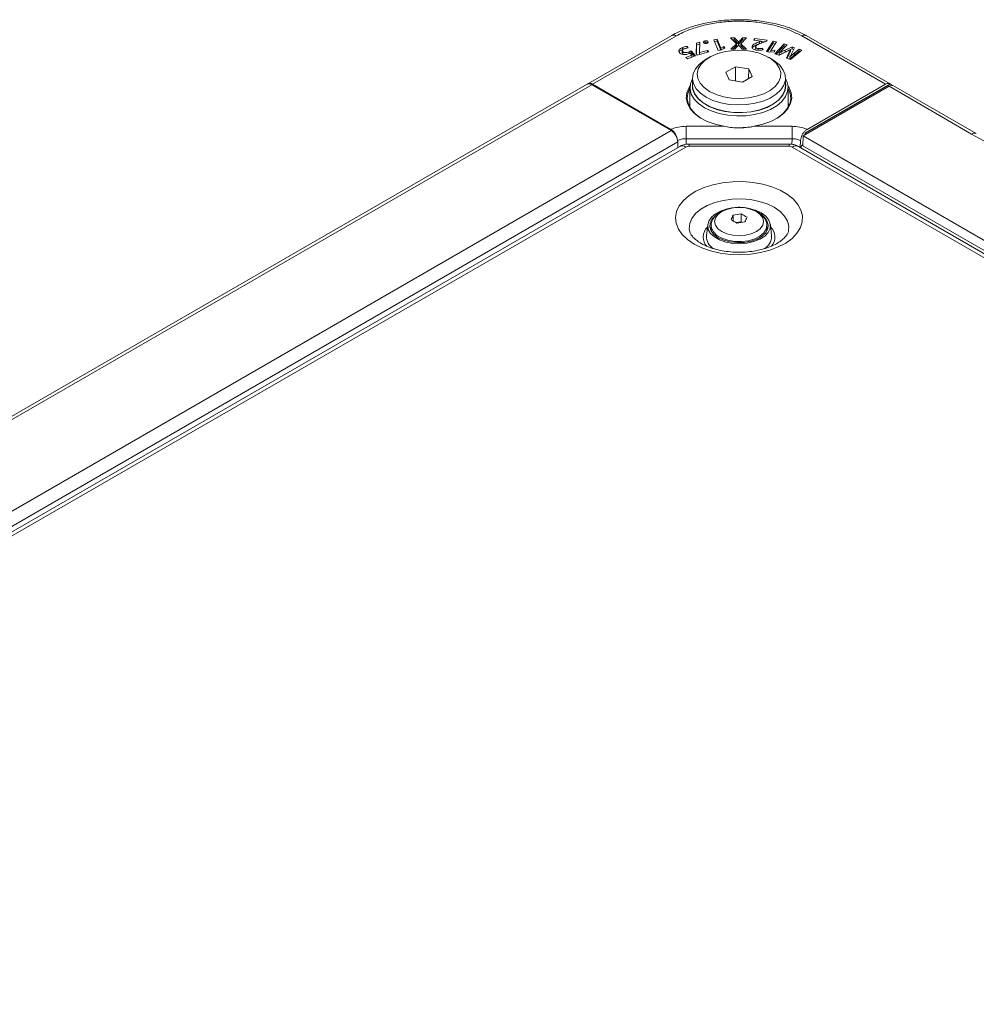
# Model space of a CAD drawing. Header units: millimetres. Extents: x 0 to 1118, y 0 to 864.
# Tile 239 of 256: x 882 to 934, y 432 to 485. Entities that reach past the tile are written whole.
import ezdxf

# ---------------------------------------------------------------- set-up
doc = ezdxf.new("R2010")
doc.units = ezdxf.units.MM

msp = doc.modelspace()

# ---------------------------------------------------------------- linework, layer by layer
at = {"color": 7, "linetype": 'Continuous', "lineweight": 15}
for p, q in [((912.808, 481.472), (917.316, 484.075)), ((919.11, 483.782), (919.109, 483.782)), ((919.109, 483.679), (919.11, 483.782)), ((919.262, 483.686), (919.263, 483.737)), ((919.764, 483.871), (919.582, 483.847)), ((919.582, 483.847), (919.808, 483.273)), ((919.763, 483.767), (919.621, 483.748)), ((919.763, 483.767), (919.764, 483.871)), ((919.95, 483.292), (919.763, 483.767)), ((919.951, 483.395), (919.764, 483.871)), ((920.471, 483.94), (920.795, 483.628)), ((920.693, 483.94), (920.471, 483.94)), ((920.692, 483.837), (920.578, 483.837)), ((920.692, 483.837), (920.693, 483.94)), ((920.807, 483.717), (920.692, 483.837)), ((920.809, 483.819), (920.693, 483.94)), ((921.118, 483.942), (921.014, 483.82)), ((921.12, 483.838), (921.016, 483.717)), ((921.029, 483.633), (921.34, 483.942)), ((921.34, 483.942), (921.118, 483.942)), ((921.12, 483.838), (921.118, 483.942)), ((921.235, 483.839), (921.12, 483.838)), ((921.77, 483.913), (921.737, 483.822)), ((921.737, 483.822), (922.146, 483.771)), ((922.446, 483.828), (921.77, 483.913)), ((921.772, 483.818), (921.77, 483.913)), ((922.145, 483.77), (922.042, 483.737)), ((922.043, 483.634), (922.042, 483.737)), ((922.146, 483.771), (922.145, 483.77)), ((922.147, 483.667), (922.145, 483.77)), ((922.148, 483.67), (922.146, 483.771)), ((922.349, 483.737), (922.146, 483.762)), ((922.28, 483.714), (922.421, 483.762)), ((922.779, 483.761), (922.415, 483.212)), ((922.421, 483.762), (922.446, 483.828)), ((922.953, 483.723), (922.779, 483.761)), ((922.78, 483.658), (922.779, 483.761)), ((924.555, 484.075), (929.063, 481.472)), ((917.881, 483.268), (917.879, 483.166)), ((917.9, 483.327), (917.899, 483.43)), ((917.909, 483.096), (917.911, 483.199)), ((918.205, 483.407), (918.156, 483.489)), ((918.26, 483.099), (918.259, 483.2)), ((918.602, 482.982), (918.369, 483.25)), ((918.642, 483.656), (918.637, 483.082)), ((918.645, 483.553), (918.64, 483.078)), ((918.827, 483.706), (918.642, 483.656)), ((918.645, 483.553), (918.642, 483.656)), ((918.823, 483.602), (918.645, 483.553)), ((918.806, 483.153), (918.827, 483.706)), ((919.241, 483.27), (918.807, 483.151)), ((919.269, 483.708), (919.051, 483.653)), ((919.109, 483.679), (919.109, 483.679)), ((919.24, 483.168), (919.241, 483.27)), ((919.309, 483.187), (919.241, 483.27)), ((919.808, 483.273), (919.965, 483.294)), ((919.95, 483.292), (919.951, 483.395)), ((919.954, 483.395), (919.951, 483.395)), ((920.115, 483.472), (919.954, 483.395)), ((919.955, 483.292), (919.954, 483.395)), ((920.115, 483.368), (919.956, 483.292)), ((919.965, 483.294), (920.18, 483.394)), ((920.18, 483.394), (920.115, 483.472)), ((920.115, 483.368), (920.115, 483.472)), ((920.117, 483.365), (920.115, 483.368)), ((920.795, 483.628), (920.489, 483.33)), ((920.489, 483.33), (920.71, 483.33)), ((920.798, 483.526), (920.596, 483.33)), ((920.71, 483.33), (920.822, 483.456)), ((920.798, 483.526), (920.795, 483.628)), ((920.904, 483.559), (920.907, 483.559)), ((920.914, 483.601), (920.915, 483.705)), ((920.921, 483.601), (920.914, 483.601)), ((920.92, 483.705), (920.915, 483.705)), ((920.921, 483.601), (920.92, 483.705)), ((920.996, 483.457), (921.111, 483.331)), ((921.026, 483.531), (921.029, 483.633)), ((921.227, 483.332), (921.026, 483.531)), ((921.332, 483.332), (921.029, 483.633)), ((921.111, 483.331), (921.332, 483.332)), ((921.642, 483.397), (921.64, 483.499)), ((921.831, 483.438), (921.829, 483.336)), ((921.973, 483.264), (921.974, 483.368)), ((922.231, 483.305), (922.205, 483.389)), ((922.415, 483.212), (922.566, 483.178)), ((922.78, 483.658), (922.476, 483.198)), ((922.649, 483.183), (922.652, 483.267)), ((922.652, 483.267), (922.953, 483.723)), ((922.654, 483.266), (922.652, 483.267)), ((922.862, 483.279), (922.654, 483.266)), ((922.654, 483.183), (922.654, 483.266)), ((922.893, 483.633), (922.78, 483.658)), ((922.841, 483.193), (922.862, 483.279)), ((923.366, 483.623), (922.858, 483.087)), ((923.367, 483.519), (922.932, 483.06)), ((923.315, 483.348), (923.526, 483.565)), ((923.526, 483.565), (923.366, 483.623)), ((923.367, 483.519), (923.366, 483.623)), ((923.451, 483.489), (923.367, 483.519)), ((923.788, 483.462), (923.415, 483.285)), ((923.67, 483.303), (923.416, 483.182)), ((923.702, 482.782), (924.322, 483.278)), ((923.703, 483.321), (923.707, 483.32)), ((923.788, 483.359), (923.706, 483.32)), ((923.71, 483.218), (923.707, 483.32)), ((923.914, 483.417), (923.788, 483.462)), ((923.788, 483.359), (923.788, 483.462)), ((923.874, 483.328), (923.788, 483.359)), ((923.795, 483.153), (923.914, 483.417)), ((924.169, 483.333), (923.924, 483.132)), ((924.17, 483.23), (923.926, 483.03)), ((924.322, 483.278), (924.169, 483.333)), ((924.17, 483.23), (924.169, 483.333)), ((924.233, 483.207), (924.17, 483.23)), ((918.401, 483.015), (918.076, 482.888)), ((918.076, 482.888), (918.166, 482.812)), ((918.403, 482.913), (918.159, 482.817)), ((918.166, 482.812), (918.602, 482.982)), ((918.311, 483.122), (918.401, 483.015)), ((918.534, 482.956), (918.369, 483.146)), ((918.403, 482.913), (918.401, 483.015)), ((918.637, 483.082), (918.69, 483.017)), ((918.69, 483.017), (919.309, 483.187)), ((918.804, 483.051), (918.806, 483.153)), ((918.805, 483.049), (918.804, 483.051)), ((918.807, 483.151), (918.806, 483.153)), ((918.806, 483.049), (918.807, 483.151)), ((919.344, 482.899), (919.168, 482.797)), ((922.704, 482.797), (922.527, 482.899)), ((922.566, 483.178), (922.841, 483.193)), ((922.858, 483.087), (923.071, 483.01)), ((923.071, 483.01), (923.419, 483.173)), ((923.087, 483.025), (923.09, 483.127)), ((923.094, 483.022), (923.087, 483.025)), ((923.094, 483.126), (923.09, 483.127)), ((923.094, 483.022), (923.094, 483.126)), ((923.595, 483.11), (923.487, 482.86)), ((923.487, 482.86), (923.702, 482.782)), ((923.597, 483.008), (923.527, 482.846)), ((923.597, 483.008), (923.595, 483.11)), ((923.664, 482.816), (923.667, 482.919)), ((923.671, 482.814), (923.664, 482.816)), ((923.67, 482.918), (923.667, 482.919)), ((923.671, 482.814), (923.67, 482.918)), ((920.744, 482.393), (920.222, 482.091)), ((921.458, 482.282), (920.744, 482.393)), ((920.747, 481.627), (920.744, 482.393)), ((921.454, 481.757), (921.458, 482.282)), ((921.65, 481.87), (921.458, 482.282)), ((918.436, 481.776), (918.436, 481.368)), ((920.222, 482.091), (920.413, 481.679)), ((920.413, 481.679), (921.127, 481.568)), ((921.127, 481.568), (921.65, 481.87)), ((923.436, 481.368), (923.436, 481.776)), ((780.763, 405.244), (912.762, 481.446)), ((912.787, 481.46), (912.763, 481.446)), ((912.787, 481.46), (912.798, 481.466)), ((912.79, 481.459), (912.787, 481.46)), ((912.798, 481.466), (912.808, 481.472)), ((912.819, 481.466), (912.808, 481.472)), ((917.285, 478.954), (913.012, 481.421)), ((917.276, 479.015), (913.06, 481.449)), ((918.298, 481.266), (918.298, 480.196)), ((923.573, 480.196), (923.573, 481.266)), ((929.004, 481.338), (924.377, 478.667)), ((929.063, 481.472), (924.492, 478.833)), ((929.084, 481.46), (924.513, 478.821)), ((924.595, 479.015), (928.811, 481.449)), ((929.063, 481.472), (929.074, 481.466)), ((929.074, 481.466), (929.084, 481.46)), ((929.084, 481.46), (929.249, 481.365)), ((929.252, 481.364), (933.699, 478.796)), ((918.298, 480.428), (918.24, 480.307)), ((923.631, 480.307), (923.573, 480.428)), ((920.899, 479.099), (921.617, 479.164)), ((924.247, 478.427), (924.231, 478.042)), ((924.369, 478.141), (924.377, 478.667)), ((924.377, 478.667), (1011.186, 428.553)), ((924.492, 478.833), (924.483, 478.728)), ((924.502, 478.827), (924.492, 478.833)), ((924.502, 478.827), (924.513, 478.821)), ((924.513, 478.821), (924.504, 478.74)), ((917.745, 478.102), (785.998, 402.047)), ((917.639, 478.342), (917.639, 478.041)), ((917.639, 478.076), (917.64, 478.042)), ((923.625, 478.232), (918.246, 478.232)), ((1010.973, 427.967), (924.127, 478.102)), ((1011.194, 428.018), (924.369, 478.141)), ((920.619, 474.406), (920.619, 474.095)), ((921.052, 474.473), (921.052, 474.045)), ((919.251, 473.894), (919.189, 473.284)), ((919.401, 473.632), (919.436, 473.705)), ((919.436, 473.846), (919.436, 473.673)), ((921.052, 474.045), (920.775, 474.002)), ((921.093, 474.021), (921.052, 474.045)), ((922.436, 473.673), (922.436, 473.846)), ((922.683, 473.284), (922.62, 473.894))]:
    msp.add_line(p, q, dxfattribs=at)
at = {"color": 9, "linetype": 'Continuous', "lineweight": 0}
for p, q in [((917.565, 484.049), (913.06, 481.449)), ((920.807, 483.717), (920.809, 483.819)), ((921.016, 483.717), (921.014, 483.82)), ((928.811, 481.449), (924.307, 484.049)), ((923.416, 483.182), (923.415, 483.285)), ((923.926, 483.03), (923.924, 483.132)), ((913.012, 481.421), (781.013, 405.22)), ((912.804, 481.463), (912.798, 481.466)), ((929.074, 481.466), (924.502, 478.827)), ((933.449, 478.772), (929.004, 481.338)), ((918.086, 479.187), (920.121, 479.187)), ((918.086, 479.187), (918.086, 478.519)), ((921.751, 479.187), (923.786, 479.187)), ((923.786, 479.187), (923.786, 478.519)), ((785.286, 402.753), (917.285, 478.954)), ((923.786, 478.519), (918.086, 478.519)), ((918.086, 478.519), (918.094, 478.219)), ((923.778, 478.215), (923.786, 478.519)), ((924.502, 478.827), (924.493, 478.734)), ((917.639, 478.342), (785.64, 402.141)), ((918.07, 478.07), (786.323, 402.014)), ((918.246, 478.113), (918.246, 478.232)), ((923.625, 478.113), (918.246, 478.113)), ((923.625, 478.113), (923.625, 478.232)), ((1010.648, 427.935), (923.802, 478.07))]:
    msp.add_line(p, q, dxfattribs=at)
at = {"color": 7, "linetype": 'Continuous', "lineweight": 15, "flags": 128}
for points in [[(919.109, 483.679), (919.109, 483.718), (919.109, 483.75), (919.109, 483.782)], [(918.154, 483.4), (918.155, 483.437), (918.156, 483.489)], [(918.369, 483.146), (918.369, 483.198), (918.369, 483.25)], [(919.345, 481.062), (919.698, 480.896), (920.101, 480.774), (920.539, 480.702), (920.993, 480.682), (921.444, 480.715), (921.875, 480.8), (922.267, 480.933), (922.605, 481.11), (922.875, 481.321), (923.065, 481.56), (923.168, 481.816), (923.179, 482.079), (923.099, 482.338), (922.93, 482.582), (922.679, 482.801), (922.358, 482.987), (921.977, 483.132), (921.555, 483.229), (921.107, 483.276), (920.651, 483.269), (920.208, 483.21), (919.794, 483.1), (919.427, 482.944), (919.122, 482.749), (918.891, 482.523), (918.744, 482.274), (918.686, 482.013), (918.721, 481.751), (918.846, 481.499), (919.057, 481.266), (919.345, 481.062)], [(922.203, 483.285), (922.204, 483.337), (922.205, 483.389)], [(919.168, 480.756), (918.865, 480.967), (918.638, 481.208), (918.493, 481.47), (918.436, 481.742), (918.47, 482.016), (918.593, 482.281), (918.801, 482.527), (919.086, 482.747), (919.168, 482.797)], [(922.704, 482.797), (922.864, 482.695), (923.13, 482.468), (923.317, 482.216), (923.418, 481.948), (923.429, 481.673), (923.351, 481.403), (923.184, 481.146), (922.937, 480.911), (922.617, 480.708), (922.237, 480.544), (921.809, 480.424), (921.35, 480.353), (920.876, 480.333), (920.404, 480.366), (919.952, 480.45), (919.534, 480.581), (919.168, 480.756)], [(923.436, 481.751), (923.503, 481.615), (923.57, 481.336), (923.548, 481.056), (923.436, 480.782), (923.24, 480.525), (922.965, 480.293), (922.621, 480.095), (922.219, 479.936), (921.774, 479.822), (921.3, 479.758), (920.814, 479.745), (920.332, 479.784), (919.87, 479.873), (919.445, 480.01), (919.071, 480.189), (918.76, 480.405), (918.523, 480.651), (918.368, 480.917), (918.301, 481.196), (918.324, 481.476), (918.435, 481.75), (918.436, 481.751)], [(920.121, 479.187), (919.652, 479.295), (919.224, 479.45), (918.85, 479.645), (918.543, 479.876), (918.311, 480.135), (918.162, 480.413), (918.101, 480.703), (918.129, 480.993), (918.247, 481.277), (918.304, 481.367)], [(918.298, 481.235), (918.294, 481.227), (918.179, 480.949), (918.151, 480.663), (918.211, 480.379), (918.357, 480.106), (918.585, 479.852), (918.887, 479.625), (918.983, 479.568)], [(918.436, 481.513), (918.43, 481.471), (918.441, 481.196), (918.543, 480.926), (918.731, 480.673), (918.998, 480.445), (919.336, 480.25), (919.732, 480.095), (920.171, 479.986), (920.637, 479.928), (921.115, 479.921), (921.586, 479.967), (922.034, 480.063), (922.441, 480.207), (922.795, 480.392), (923.081, 480.613), (923.29, 480.861), (923.413, 481.127), (923.448, 481.403), (923.436, 481.513)], [(918.436, 481.368), (918.453, 481.197), (918.554, 480.929), (918.742, 480.676), (919.008, 480.449), (919.344, 480.255), (919.738, 480.101), (920.174, 479.993), (920.639, 479.935), (921.114, 479.928), (921.583, 479.974), (922.028, 480.07), (922.434, 480.213), (922.786, 480.397), (923.07, 480.617), (923.278, 480.864), (923.401, 481.129), (923.436, 481.368)], [(923.567, 481.367), (923.625, 481.277), (923.742, 480.993), (923.771, 480.703), (923.71, 480.413), (923.561, 480.135), (923.329, 479.876), (923.021, 479.645), (922.647, 479.45), (922.219, 479.295), (921.751, 479.187)], [(922.888, 479.568), (922.984, 479.625), (923.287, 479.852), (923.515, 480.106), (923.661, 480.379), (923.721, 480.663), (923.693, 480.949), (923.577, 481.227), (923.573, 481.235)], [(922.129, 474.525), (922.372, 474.348), (922.538, 474.143), (922.617, 473.921), (922.605, 473.695), (922.504, 473.477), (922.318, 473.278), (922.058, 473.109), (921.737, 472.979), (921.372, 472.895), (920.985, 472.863), (920.594, 472.882), (920.223, 472.954), (919.889, 473.072), (919.612, 473.232), (919.406, 473.425), (919.283, 473.639), (919.249, 473.865), (919.306, 474.089), (919.45, 474.299), (919.675, 474.484), (919.968, 474.634), (920.078, 474.675)], [(919.561, 474.28), (919.499, 474.21), (919.387, 474), (919.364, 473.782), (919.432, 473.566), (919.588, 473.366), (919.822, 473.194), (920.121, 473.058), (920.467, 472.968), (920.841, 472.929), (921.22, 472.942), (921.582, 473.007), (921.907, 473.121), (922.176, 473.276), (922.372, 473.463), (922.485, 473.673), (922.508, 473.891), (922.439, 474.107), (922.284, 474.307), (922.24, 474.346)], [(921.66, 474.716), (921.822, 474.666), (922.129, 474.525)], [(919.436, 473.673), (919.436, 473.646), (919.46, 473.519)], [(922.412, 473.519), (922.429, 473.592), (922.436, 473.673)], [(922.436, 473.705), (922.439, 473.699), (922.471, 473.632)]]:
    msp.add_lwpolyline(points, dxfattribs=at)
at = {"color": 9, "linetype": 'Continuous', "lineweight": 0, "flags": 128}
for points in [[(918.52, 472.85), (918.164, 473.092), (917.879, 473.363), (917.674, 473.658), (917.553, 473.968), (917.52, 474.284), (917.575, 474.6), (917.717, 474.907), (917.943, 475.196), (918.246, 475.461), (918.619, 475.694), (919.052, 475.89), (919.534, 476.043), (920.051, 476.15), (920.592, 476.207), (921.142, 476.213), (921.686, 476.169), (922.211, 476.074), (922.703, 475.933), (923.149, 475.747), (923.538, 475.523), (923.86, 475.265), (924.105, 474.981), (924.269, 474.678), (924.346, 474.364), (924.335, 474.046), (924.236, 473.734), (924.051, 473.435), (923.786, 473.157), (923.447, 472.907), (923.043, 472.692), (922.584, 472.517), (922.083, 472.387), (921.552, 472.305), (921.005, 472.273), (920.456, 472.292), (919.919, 472.362), (919.409, 472.48), (918.939, 472.644), (918.52, 472.85)], [(918.276, 473.558), (918.262, 473.663), (918.284, 473.948), (918.397, 474.225), (918.597, 474.486), (918.876, 474.722), (919.226, 474.923), (919.633, 475.084), (920.085, 475.2), (920.566, 475.265), (921.059, 475.278), (921.549, 475.239), (922.017, 475.148), (922.449, 475.009), (922.829, 474.827), (923.144, 474.608), (923.385, 474.359), (923.542, 474.088), (923.61, 473.806), (923.596, 473.564)], [(921.868, 474.595), (921.595, 474.716), (921.277, 474.792), (920.936, 474.818), (920.595, 474.792), (920.277, 474.716), (920.004, 474.595), (919.794, 474.438), (919.663, 474.254), (919.618, 474.057), (919.663, 473.86), (919.794, 473.677), (920.004, 473.519), (920.277, 473.398), (920.595, 473.322), (920.936, 473.297), (921.277, 473.322), (921.595, 473.398), (921.868, 473.519), (922.077, 473.677), (922.209, 473.86), (922.254, 474.057), (922.209, 474.254), (922.077, 474.438), (921.868, 474.595)], [(922.436, 473.851), (922.4, 473.657), (922.272, 473.453), (922.061, 473.273), (921.779, 473.13), (921.444, 473.031), (921.077, 472.984), (920.701, 472.991), (920.34, 473.051), (920.016, 473.162), (919.75, 473.315), (919.559, 473.502), (919.454, 473.711), (919.436, 473.853)]]:
    msp.add_lwpolyline(points, dxfattribs=at)
at = {"color": 7, "linetype": 'Continuous', "lineweight": 15}
for centre, radius, start, end in [((912.866, 481.217), 0.251, 54.3818, 114.314), ((916.871, 478.307), 0.768, 2.6055, 57.3945), ((924.64, 477.902), 0.411, 131.0247, 161.6703), ((924.423, 472.489), 4.259, 153.251, 156.9521), ((921.537, 469.906), 4.593, 96.0641, 101.522), ((919.384, 471.219), 3.657, 57.1394, 62.866), ((925.171, 472.374), 4.259, 153.251, 156.9521), ((918.836, 470.903), 3.657, 57.1394, 62.866), ((921.737, 469.474), 4.593, 96.0641, 101.522), ((919.975, 473.268), 0.787, 178.8694, 237.9161), ((921.887, 473.27), 0.795, 300.4985, 0.9573)]:
    msp.add_arc(centre, radius, start, end, dxfattribs=at)
at = {"color": 9, "linetype": 'Continuous', "lineweight": 0}
for centre, radius, start, end in [((917.879, 477.804), 0.327, 54.3824, 114.3071), ((918.239, 477.752), 0.361, 88.8559, 118.0402), ((923.632, 477.752), 0.361, 61.9598, 91.1441), ((923.992, 477.804), 0.327, 65.6929, 125.6176), ((919.76, 473.225), 0.75, 134.147, 223.3831), ((922.131, 473.226), 0.735, 317.6531, 46.8707)]:
    msp.add_arc(centre, radius, start, end, dxfattribs=at)
at = {"color": 7, "linetype": 'Continuous', "lineweight": 15}
for centre, major_axis, ratio, start_param, end_param in [((913.054, 481.037), (-0.243, 0.437), 0.587367, 5.506906, 6.292305), ((928.818, 481.037), (0.243, 0.437), 0.587367, 6.274066, 7.059464), ((928.997, 480.933), (0.256, 0.429), 0.56722, 0.008347, 0.793746)]:
    msp.add_ellipse(centre, major_axis=major_axis, ratio=ratio, start_param=start_param, end_param=end_param, dxfattribs=at)
for points, knots in [([(917.316, 484.075), (917.439, 484.141), (917.773, 484.32), (918.401, 484.562), (919.198, 484.769), (920.055, 484.895), (921.002, 484.941), (921.948, 484.885), (922.85, 484.729), (923.733, 484.486), (924.256, 484.224), (924.555, 484.075)], [0, 0, 0, 0, 0.062705, 0.17058, 0.281665, 0.389429, 0.500417, 0.63527, 0.742285, 0.852425, 1, 1, 1, 1]), ([(919.109, 483.782), (919.095, 483.778), (919.069, 483.771), (919.043, 483.753), (919.03, 483.732), (919.028, 483.711), (919.035, 483.698), (919.037, 483.692)], [0, 0, 0, 0, 0.249647, 0.4388373, 0.6277581, 0.833821, 1, 1, 1, 1]), ([(919.263, 483.737), (919.255, 483.746), (919.242, 483.762), (919.208, 483.779), (919.172, 483.787), (919.137, 483.786), (919.117, 483.783), (919.11, 483.782)], [0, 0, 0, 0, 0.271095, 0.474054, 0.677286, 0.874049, 1, 1, 1, 1]), ([(919.191, 483.647), (919.207, 483.652), (919.235, 483.659), (919.261, 483.68), (919.272, 483.702), (919.27, 483.721), (919.265, 483.733), (919.263, 483.737)], [0, 0, 0, 0, 0.283737, 0.479364, 0.674976, 0.876266, 1, 1, 1, 1]), ([(920.915, 483.705), (920.904, 483.718), (920.881, 483.743), (920.846, 483.782), (920.821, 483.807), (920.809, 483.819)], [0, 0, 0, 0, 0.333336, 0.666628, 1, 1, 1, 1]), ([(921.014, 483.82), (921.003, 483.807), (920.981, 483.782), (920.948, 483.744), (920.929, 483.718), (920.92, 483.705)], [0, 0, 0, 0, 0.339436, 0.669496, 1, 1, 1, 1]), ([(922.042, 483.737), (921.999, 483.722), (921.913, 483.692), (921.793, 483.64), (921.686, 483.579), (921.655, 483.525), (921.64, 483.499)], [0, 0, 0, 0, 0.25393, 0.508119, 0.764037, 1, 1, 1, 1]), ([(917.899, 483.43), (917.844, 483.404), (917.757, 483.362), (917.7, 483.279), (917.693, 483.208), (917.723, 483.158), (917.75, 483.133), (917.755, 483.128)], [0, 0, 0, 0, 0.348853, 0.550932, 0.753331, 0.946333, 1, 1, 1, 1]), ([(917.9, 483.327), (917.844, 483.301), (917.759, 483.262), (917.726, 483.204), (917.715, 483.185)], [0, 0, 0, 0, 0.666708, 1, 1, 1, 1]), ([(917.911, 483.199), (917.9, 483.211), (917.88, 483.233), (917.878, 483.268), (917.897, 483.302), (917.934, 483.335), (917.972, 483.352), (917.989, 483.359)], [0, 0, 0, 0, 0.226603, 0.389656, 0.552485, 0.801707, 1, 1, 1, 1]), ([(918.156, 483.489), (918.132, 483.487), (918.084, 483.482), (917.996, 483.464), (917.937, 483.443), (917.899, 483.43)], [0, 0, 0, 0, 0.260851, 0.52127, 1, 1, 1, 1]), ([(918.259, 483.2), (918.215, 483.185), (918.152, 483.162), (918.059, 483.152), (917.995, 483.157), (917.943, 483.174), (917.921, 483.191), (917.911, 483.199)], [0, 0, 0, 0, 0.393405, 0.556787, 0.721292, 0.876223, 1, 1, 1, 1]), ([(917.989, 483.359), (918.011, 483.367), (918.054, 483.382), (918.127, 483.398), (918.179, 483.404), (918.205, 483.407)], [0, 0, 0, 0, 0.323522, 0.65786, 1, 1, 1, 1]), ([(918.369, 483.25), (918.361, 483.245), (918.343, 483.236), (918.307, 483.22), (918.278, 483.208), (918.259, 483.2)], [0, 0, 0, 0, 0.251147, 0.502364, 1, 1, 1, 1]), ([(919.037, 483.692), (919.045, 483.683), (919.057, 483.667), (919.091, 483.65), (919.126, 483.643), (919.161, 483.642), (919.181, 483.645), (919.191, 483.647)], [0, 0, 0, 0, 0.274076, 0.469587, 0.665847, 0.851499, 1, 1, 1, 1]), ([(919.109, 483.679), (919.094, 483.675), (919.078, 483.672), (919.067, 483.664), (919.067, 483.664)], [0, 0, 0, 0, 0.957591, 1, 1, 1, 1]), ([(919.232, 483.662), (919.224, 483.666), (919.206, 483.676), (919.17, 483.683), (919.137, 483.683), (919.117, 483.68), (919.109, 483.679)], [0, 0, 0, 0, 0.26137, 0.546123, 0.821829, 1, 1, 1, 1]), ([(920.914, 483.601), (920.903, 483.614), (920.88, 483.64), (920.844, 483.679), (920.82, 483.704), (920.807, 483.717)], [0, 0, 0, 0, 0.331522, 0.665719, 1, 1, 1, 1]), ([(920.822, 483.456), (920.833, 483.469), (920.853, 483.493), (920.88, 483.527), (920.896, 483.548), (920.904, 483.559)], [0, 0, 0, 0, 0.383203, 0.691529, 1, 1, 1, 1]), ([(920.907, 483.559), (920.918, 483.546), (920.938, 483.522), (920.967, 483.488), (920.986, 483.467), (920.996, 483.457)], [0, 0, 0, 0, 0.379142, 0.689542, 1, 1, 1, 1]), ([(921.016, 483.717), (921.005, 483.705), (920.983, 483.679), (920.95, 483.641), (920.931, 483.615), (920.921, 483.601)], [0, 0, 0, 0, 0.337422, 0.6684837, 1, 1, 1, 1]), ([(921.64, 483.499), (921.635, 483.474), (921.626, 483.426), (921.672, 483.362), (921.754, 483.315), (921.837, 483.294), (921.89, 483.286), (921.903, 483.284)], [0, 0, 0, 0, 0.254989, 0.480261, 0.677654, 0.922777, 1, 1, 1, 1]), ([(922.043, 483.634), (922, 483.619), (921.914, 483.589), (921.794, 483.537), (921.688, 483.476), (921.657, 483.422), (921.642, 483.397)], [0, 0, 0, 0, 0.254708, 0.509676, 0.766414, 1, 1, 1, 1]), ([(921.974, 483.368), (921.948, 483.372), (921.907, 483.379), (921.86, 483.4), (921.835, 483.426), (921.823, 483.456), (921.829, 483.477), (921.832, 483.486)], [0, 0, 0, 0, 0.285847, 0.451029, 0.617185, 0.818662, 1, 1, 1, 1]), ([(921.832, 483.486), (921.843, 483.504), (921.87, 483.546), (921.969, 483.598), (922.108, 483.655), (922.216, 483.692), (922.28, 483.714)], [0, 0, 0, 0, 0.156836, 0.382215, 0.633721, 1, 1, 1, 1]), ([(921.903, 483.284), (921.936, 483.281), (922.023, 483.273), (922.138, 483.281), (922.21, 483.3), (922.231, 483.305)], [0, 0, 0, 0, 0.298821, 0.79388, 1, 1, 1, 1]), ([(922.205, 483.389), (922.182, 483.383), (922.14, 483.373), (922.062, 483.362), (922.008, 483.366), (921.974, 483.368)], [0, 0, 0, 0, 0.3171435, 0.5705001, 1, 1, 1, 1]), ([(923.09, 483.127), (923.116, 483.152), (923.169, 483.2), (923.242, 483.274), (923.291, 483.323), (923.315, 483.348)], [0, 0, 0, 0, 0.33782, 0.668882, 1, 1, 1, 1]), ([(923.415, 483.285), (923.376, 483.267), (923.302, 483.232), (923.195, 483.179), (923.128, 483.143), (923.094, 483.126)], [0, 0, 0, 0, 0.354154, 0.67698, 1, 1, 1, 1]), ([(923.419, 483.173), (923.457, 483.192), (923.525, 483.225), (923.619, 483.275), (923.675, 483.306), (923.703, 483.321)], [0, 0, 0, 0, 0.391311, 0.6956, 1, 1, 1, 1]), ([(923.707, 483.32), (923.691, 483.292), (923.663, 483.244), (923.626, 483.174), (923.605, 483.132), (923.595, 483.11)], [0, 0, 0, 0, 0.395144, 0.697506, 1, 1, 1, 1]), ([(923.71, 483.218), (923.694, 483.191), (923.665, 483.142), (923.628, 483.072), (923.608, 483.029), (923.597, 483.008)], [0, 0, 0, 0, 0.393545, 0.696705, 1, 1, 1, 1]), ([(917.755, 483.128), (917.77, 483.116), (917.805, 483.09), (917.88, 483.06), (917.955, 483.047), (917.999, 483.047), (918.011, 483.047)], [0, 0, 0, 0, 0.247593, 0.566285, 0.881741, 1, 1, 1, 1]), ([(917.909, 483.096), (917.898, 483.108), (917.879, 483.13), (917.874, 483.156), (917.879, 483.166), (917.879, 483.166)], [0, 0, 0, 0, 0.576944, 0.997942, 1, 1, 1, 1]), ([(918.011, 483.047), (918.034, 483.048), (918.081, 483.051), (918.164, 483.066), (918.218, 483.084), (918.253, 483.096)], [0, 0, 0, 0, 0.269218, 0.538771, 1, 1, 1, 1]), ([(918.253, 483.096), (918.258, 483.098), (918.268, 483.102), (918.288, 483.111), (918.302, 483.118), (918.311, 483.122)], [0, 0, 0, 0, 0.25029, 0.500607, 1, 1, 1, 1]), ([(918.369, 483.146), (918.36, 483.141), (918.343, 483.132), (918.324, 483.124), (918.314, 483.119), (918.314, 483.119)], [0, 0, 0, 0, 0.488529, 0.977166, 1, 1, 1, 1]), ([(923.416, 483.182), (923.377, 483.164), (923.303, 483.129), (923.196, 483.076), (923.128, 483.04), (923.094, 483.022)], [0, 0, 0, 0, 0.352875, 0.67634, 1, 1, 1, 1]), ([(923.667, 482.919), (923.684, 482.946), (923.716, 482.998), (923.758, 483.076), (923.782, 483.127), (923.795, 483.153)], [0, 0, 0, 0, 0.3533457, 0.6765681, 1, 1, 1, 1]), ([(923.924, 483.132), (923.896, 483.109), (923.839, 483.061), (923.754, 482.99), (923.698, 482.942), (923.67, 482.918)], [0, 0, 0, 0, 0.333206, 0.666599, 1, 1, 1, 1]), ([(923.926, 483.03), (923.898, 483.006), (923.84, 482.958), (923.755, 482.887), (923.699, 482.838), (923.671, 482.814)], [0, 0, 0, 0, 0.3317748, 0.6658829, 1, 1, 1, 1]), ([(917.609, 478.518), (917.606, 478.538), (917.596, 478.607), (917.539, 478.733), (917.447, 478.873), (917.353, 478.966), (917.295, 479.003), (917.276, 479.015)], [0, 0, 0, 0, 0.100916, 0.358874, 0.617728, 0.878065, 1, 1, 1, 1]), ([(921.751, 479.187), (921.606, 479.161), (921.311, 479.107), (920.753, 479.08), (920.361, 479.146), (920.121, 479.187)], [0, 0, 0, 0, 0.272729, 0.554234, 1, 1, 1, 1]), ([(924.595, 479.015), (924.555, 478.987), (924.476, 478.932), (924.37, 478.799), (924.291, 478.647), (924.254, 478.519), (924.249, 478.449), (924.247, 478.427)], [0, 0, 0, 0, 0.225635, 0.451276, 0.676709, 0.901141, 1, 1, 1, 1]), ([(918.246, 478.232), (918.187, 478.229), (918.044, 478.222), (917.874, 478.171), (917.773, 478.117), (917.745, 478.102)], [0, 0, 0, 0, 0.337494, 0.816211, 1, 1, 1, 1]), ([(924.127, 478.102), (924.066, 478.132), (923.934, 478.197), (923.759, 478.229), (923.652, 478.231), (923.625, 478.232)], [0, 0, 0, 0, 0.3879, 0.848854, 1, 1, 1, 1]), ([(920.642, 474.804), (920.584, 474.798), (920.413, 474.78), (920.148, 474.696), (919.866, 474.558), (919.647, 474.378), (919.506, 474.172), (919.437, 473.993), (919.444, 473.887), (919.446, 473.855)], [0, 0, 0, 0, 0.088899, 0.266389, 0.446466, 0.629823, 0.786842, 0.936359, 1, 1, 1, 1]), ([(921.939, 474.584), (921.891, 474.61), (921.753, 474.684), (921.49, 474.771), (921.155, 474.825), (920.865, 474.837), (920.697, 474.812), (920.642, 474.804)], [0, 0, 0, 0, 0.134842, 0.383204, 0.630657, 0.877448, 1, 1, 1, 1]), ([(922.427, 473.851), (922.426, 473.905), (922.425, 474.036), (922.333, 474.231), (922.176, 474.428), (922.022, 474.53), (921.939, 474.584)], [0, 0, 0, 0, 0.181848, 0.440154, 0.702961, 1, 1, 1, 1]), ([(918.895, 472.887), (918.847, 472.916), (918.71, 472.999), (918.53, 473.145), (918.383, 473.312), (918.303, 473.451), (918.288, 473.52), (918.281, 473.552)], [0, 0, 0, 0, 0.1201995, 0.3484167, 0.5762547, 0.8074369, 1, 1, 1, 1]), ([(923.593, 473.556), (923.592, 473.551), (923.591, 473.509), (923.55, 473.416), (923.449, 473.259), (923.276, 473.085), (923.029, 472.91), (922.722, 472.75), (922.36, 472.613), (921.954, 472.507), (921.515, 472.436), (921.056, 472.404), (920.592, 472.414), (920.139, 472.466), (919.711, 472.555), (919.323, 472.679), (919.058, 472.796), (918.927, 472.869), (918.895, 472.887)], [0, 0, 0, 0, 0.008976, 0.080268, 0.146119, 0.216385, 0.284316, 0.352062, 0.420297, 0.489269, 0.558898, 0.628985, 0.699289, 0.769539, 0.83942, 0.908688, 0.977133, 1, 1, 1, 1])]:
    msp.add_open_spline(points, degree=3, knots=knots, dxfattribs=at)
at = {"color": 9, "linetype": 'Continuous', "lineweight": 0}
for points, knots in [([(924.307, 484.049), (924.028, 484.189), (923.544, 484.431), (922.72, 484.659), (921.881, 484.807), (921.001, 484.859), (920.121, 484.816), (919.327, 484.699), (918.58, 484.504), (917.992, 484.279), (917.679, 484.111), (917.565, 484.049)], [0, 0, 0, 0, 0.1476521, 0.2562048, 0.3647764, 0.4995885, 0.6089422, 0.7182918, 0.8277419, 0.9371756, 1, 1, 1, 1]), ([(917.276, 479.015), (917.286, 479.019), (917.403, 479.076), (917.664, 479.163), (917.945, 479.179), (918.086, 479.187)], [0, 0, 0, 0, 0.0434569, 0.5208053, 1, 1, 1, 1]), ([(923.786, 479.187), (923.926, 479.179), (924.206, 479.163), (924.468, 479.076), (924.585, 479.02), (924.595, 479.015)], [0, 0, 0, 0, 0.477301, 0.954606, 1, 1, 1, 1]), ([(918.086, 478.519), (918.001, 478.516), (917.833, 478.509), (917.693, 478.454), (917.624, 478.427)], [0, 0, 0, 0, 0.509361, 1, 1, 1, 1]), ([(924.247, 478.427), (924.178, 478.454), (924.038, 478.509), (923.871, 478.516), (923.786, 478.519)], [0, 0, 0, 0, 0.490629, 1, 1, 1, 1]), ([(1013.134, 432.77), (1012.723, 433.024), (1011.901, 433.53), (1010.726, 434.44), (1009.603, 435.485), (1008.574, 436.669), (1007.695, 437.893), (1006.885, 439.243), (1006.148, 440.713), (1005.344, 442.59), (1004.519, 444.769), (1003.72, 446.826), (1002.983, 448.458), (1002.36, 449.672), (1001.647, 450.869), (1000.829, 452.045), (999.896, 453.193), (998.842, 454.305), (997.67, 455.377), (996.383, 456.404), (994.988, 457.382), (993.494, 458.312), (991.909, 459.189), (990.243, 460.014), (988.506, 460.788), (986.707, 461.512), (984.238, 462.415), (981.043, 463.44), (977.101, 464.546), (973.1, 465.577), (969.076, 466.576), (965.053, 467.577), (961.051, 468.607), (957.084, 469.682), (953.168, 470.82), (949.318, 472.032), (945.551, 473.33), (941.886, 474.727), (938.356, 476.236), (935.55, 477.596), (933.973, 478.478), (933.449, 478.772)], [0, 0, 0, 0, 0.0151052, 0.0302135, 0.0493734, 0.0685948, 0.0878524, 0.1070619, 0.1307913, 0.1545261, 0.1912488, 0.2279761, 0.2463528, 0.2647277, 0.2830942, 0.3014952, 0.3198943, 0.3383011, 0.3567075, 0.3750776, 0.393479, 0.4118812, 0.4302759, 0.4486715, 0.4670576, 0.4854449, 0.5038098, 0.54055, 0.5772798, 0.614004, 0.6507265, 0.6874493, 0.7241836, 0.7609161, 0.7976672, 0.8344158, 0.8711927, 0.9079655, 0.9448022, 0.9816285, 1, 1, 1, 1])]:
    msp.add_open_spline(points, degree=3, knots=knots, dxfattribs=at)
for points in [[(917.316, 484.075), (917.333, 484.083), (917.368, 484.098), (917.429, 484.099), (917.496, 484.085), (917.542, 484.061), (917.565, 484.049)], [(924.555, 484.075), (924.538, 484.083), (924.504, 484.098), (924.442, 484.099), (924.376, 484.085), (924.33, 484.061), (924.307, 484.049)], [(933.449, 478.772), (933.472, 478.783), (933.518, 478.807), (933.585, 478.821), (933.647, 478.82), (933.682, 478.804), (933.699, 478.796)]]:
    msp.add_open_spline(points, degree=3, dxfattribs=at)

doc.saveas('drawing.dxf')
